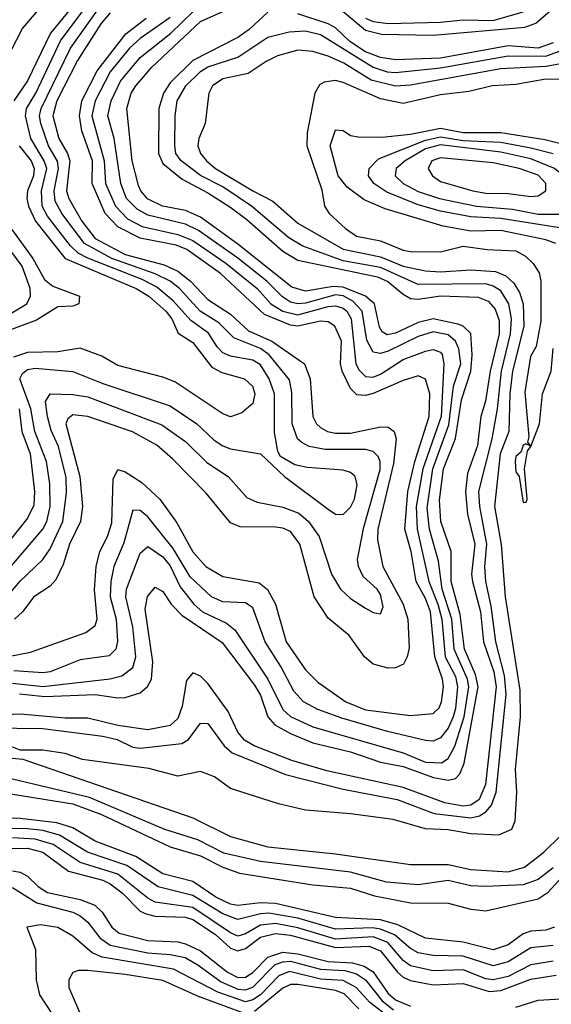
# Model space of a CAD drawing. Header units: inches. Extents: x 884549 to 1028252, y 526810 to 653624.
# Tile 240 of 256: x 910369 to 911785, y 601605 to 604226. Entities that reach past the tile are written whole.
import ezdxf

# ---------------------------------------------------------------- set-up
doc = ezdxf.new("R2010")
doc.units = ezdxf.units.IN
doc.header["$MEASUREMENT"] = 0
doc.layers.add('A9610', color=7, linetype='Continuous')

msp = doc.modelspace()

# ---------------------------------------------------------------- linework, layer by layer
at = {"layer": 'A9610', "color": 5}
for points, elevation in [([(910570, 604336), (910451.1, 604190), (910390, 604063.5), (910352.9, 604010)], 2580), ([(910310, 602729.4), (910430, 602869.3), (910440.9, 602890), (910449.6, 602930), (910449.5, 602990), (910440.1, 603050), (910409, 603130), (910398.3, 603190), (910369.2, 603270), (910376.1, 603283.9), (910390, 603294.9), (910410, 603298.6), (910510, 603289.4), (910590, 603257.8), (910770, 603198.5), (910840.8, 603150), (910886.6, 603106.6), (910910, 603091.6), (910930, 603083.8), (911010.3, 603070), (911074.4, 603010), (911190, 602922.9), (911210, 602910.1), (911230, 602908.7), (911250, 602928.1), (911260.3, 602950), (911267.5, 602987.5), (911262.7, 603010), (911250, 603020.6), (911230, 603027), (911134.2, 603034.2), (911101.4, 603041.4), (911063.1, 603063.1), (911056.1, 603076.1), (911047.1, 603127.1), (911047.5, 603230), (911033.6, 603270), (911010, 603307.2), (910990, 603319.3), (910930.5, 603330.5), (910910, 603339.5), (910894.7, 603354.7), (910871.8, 603391.8), (910825, 603425), (910778, 603478), (910734.4, 603514.4), (910694.6, 603534.6), (910550, 603591.6), (910524.9, 603604.9), (910504.4, 603624.4), (910443.2, 603703.2), (910428.7, 603730), (910426.9, 603770), (910440.7, 603830), (910434.4, 603850), (910398.2, 603910), (910384.6, 603970), (910386.9, 603990), (910411.8, 604030), (910477.1, 604170), (910570, 604293.6)], 2560), ([(910313.8, 602666.2), (910370, 602731.5), (910430.6, 602789.4), (910450, 602817.3), (910483.7, 602890), (910493.5, 602966.5), (910492.5, 603007.5), (910471.8, 603090), (910452.8, 603132.8), (910442.6, 603170), (910437.9, 603210), (910450, 603230.1), (910510, 603228.1), (910550, 603221.7), (910747.1, 603147.1), (910810, 603103.5), (910866.9, 603046.9), (910924.1, 603010), (910974, 602954), (911001.3, 602941.3), (911070, 602927.9), (911111.9, 602911.9), (911138, 602890), (911166.3, 602850), (911199.3, 602750), (911222.9, 602710), (911250, 602685.1), (911290, 602659.5), (911310, 602648.1), (911330, 602643.9), (911336.9, 602663.1), (911330, 602695.4), (911321.3, 602710), (911284, 602744), (911271.2, 602770), (911269, 602789), (911285.3, 602874.7), (911328.7, 603028.7), (911329, 603050), (911323.2, 603063.2), (911310, 603076.7), (911290, 603081.7), (911182.2, 603082.2), (911139.8, 603090), (911120.2, 603100.2), (911109.1, 603110), (911094.7, 603150), (911093.3, 603233.3), (911087.3, 603267.3), (911033.5, 603333.5), (911010.4, 603350.4), (910939.3, 603379.3), (910899.4, 603419.4), (910849.7, 603450), (910794.5, 603510), (910770, 603530.2), (910729.9, 603549.9), (910614.1, 603590), (910541, 603630), (910481.3, 603710), (910463, 603743), (910460.3, 603770), (910471.8, 603830), (910469.2, 603849.2), (910445.8, 603890), (910424.9, 603950), (910421.8, 603970), (910425.6, 603990), (910504.1, 604150), (910589.8, 604270.2)], 2540), ([(911030, 604246.4), (910980, 604200), (910950, 604178.7), (910830, 604117.6), (910770, 604057.9), (910752.1, 604030), (910739.6, 603990), (910738.1, 603870), (910750, 603843.5), (910801.4, 603801.4), (910870, 603765.5), (910928.1, 603728.1), (910974, 603694), (911069.4, 603610), (911110, 603585.8), (911321.6, 603541.6), (911349.1, 603529.1), (911390, 603495), (911410, 603484.2), (911430, 603481.9), (911490, 603490.6), (911590, 603487.7), (911616.7, 603476.7), (911635.4, 603455.4), (911645.6, 603425.6), (911645.9, 603390), (911621.9, 603290), (911609.8, 603210.2), (911596.8, 603170), (911587.9, 603092.1), (911561.9, 603018.1), (911555.8, 602970), (911561.5, 602910), (911581.3, 602830), (911572.6, 602750), (911575, 602730), (911596.1, 602650), (911604.2, 602570), (911631.7, 602490), (911638.2, 602450), (911609.2, 602190), (911592.9, 602150), (911570, 602134.9), (911550, 602132.5), (911501.4, 602141.4), (911390, 602182), (911186.5, 602226.5), (911093.5, 602253.5), (910993, 602293), (910968, 602308), (910949.5, 602329.5), (910924.5, 602384.5), (910870, 602459.2), (910850, 602478.6), (910830, 602487.6), (910813, 602467), (910801.9, 602398.1), (910790, 602365.4), (910770, 602347.4), (910710, 602335.8), (910630, 602346.8), (910550, 602366.3), (910490, 602366.5), (910370, 602377.1), (910290, 602373.6)], 2380), ([(910422.1, 604257.9), (910376.7, 604203.3), (910296.6, 604050)], 2620), ([(910350, 602459.6), (910430, 602450.5), (910610, 602471.1), (910641.1, 602478.9), (910670, 602501.9), (910678, 602530), (910670.2, 602609.8), (910651.4, 602690), (910652.9, 602710), (910690, 602805.4), (910710, 602823.8), (910750, 602795.9), (910770, 602771.8), (910796.1, 602716.1), (910832.4, 602670), (910855.4, 602650), (910919.4, 602619.4), (910942.1, 602602.1), (911030, 602470.1), (911069.3, 602390), (911090, 602371), (911150, 602343.3), (911390, 602274.1), (911450, 602249.3), (911492.5, 602247.5), (911510, 602258.8), (911527.7, 602292.3), (911552.7, 602370), (911564.7, 602450), (911561.9, 602470), (911526.1, 602550), (911519.4, 602630), (911493.7, 602710), (911484.6, 602784.6), (911460.2, 602870), (911454.5, 602925.5), (911469.2, 603030), (911512.1, 603147.9), (911524.3, 603250), (911543.4, 603310), (911538.3, 603350), (911530, 603369.9), (911510, 603386.7), (911470, 603395.2), (911430, 603382.2), (911350, 603343.4), (911330, 603337.2), (911310, 603341.2), (911293.1, 603373.1), (911281.4, 603450), (911256.5, 603476.5), (911230, 603490.7), (911210, 603493.3), (911130, 603471.7), (911110, 603469.5), (911090, 603474.3), (911068.4, 603488.4), (911027.4, 603530), (910950, 603590.9), (910845, 603665), (910810, 603681.9), (910710, 603705.9), (910681.3, 603721.3), (910653.7, 603750), (910638.3, 603790), (910620.3, 603910), (910603.3, 603970), (910612.8, 604010), (910637.2, 604062.8), (910690, 604125.7), (910771.4, 604190), (910830, 604246.9)], 2440), ([(910610, 604244.2), (910585.3, 604214.7), (910522.6, 604117.4), (910467.3, 604010), (910457.2, 603970), (910472.9, 603910), (910496, 603870), (910502.4, 603850), (910493.3, 603770), (910499.5, 603750), (910534.7, 603690), (910570, 603643.9), (910650, 603601), (910753.6, 603573.6), (910790, 603556.8), (910824, 603530), (910870, 603481), (910930, 603442), (910977.8, 603397.8), (911040.4, 603370), (911127.7, 603310), (911142.9, 603270), (911149.3, 603170), (911159.7, 603150), (911170, 603140.8), (911189.1, 603130), (911210, 603125.4), (911250, 603125.7), (911330, 603141.8), (911350, 603141.7), (911366.2, 603130), (911371.4, 603110), (911364.6, 603044.6), (911323, 602870), (911321.4, 602841.4), (911335.6, 602770), (911390.3, 602670), (911402.5, 602630), (911405.9, 602554.1), (911401.2, 602530), (911390.8, 602510), (911370, 602501), (911350, 602500.1), (911310, 602510.7), (911286.9, 602530), (911246.7, 602586.7), (911190, 602632.5), (911153.1, 602690), (911115.2, 602830), (911090, 602863.6), (911070, 602872.5), (911050, 602874.9), (910956, 602876), (910930, 602886.5), (910865.2, 602965.2), (910776.5, 603056.5), (910733.7, 603093.7), (910669.2, 603129.2), (910550, 603169.5), (910510, 603173.9), (910496.7, 603163.3), (910491.8, 603150), (910529.4, 603010), (910535.7, 602930), (910530.6, 602890), (910501.8, 602830), (910484.4, 602775.6), (910465.3, 602734.7), (910450, 602718.2), (910406.8, 602690), (910376.6, 602650), (910354.8, 602630)], 2520), ([(910368.5, 602431.5), (910435.9, 602424.1), (910570, 602430), (910630, 602420.3), (910650, 602421.7), (910690, 602434.4), (910709.1, 602450.9), (910719.8, 602470), (910723.7, 602516.3), (910703.4, 602656.6), (910709.1, 602690.9), (910730, 602715.3), (910750, 602704), (910771.9, 602670), (910801, 602641), (910907.9, 602567.9), (910994.1, 602454.1), (911010, 602427.4), (911029.8, 602370), (911048.8, 602348.8), (911090, 602325.6), (911150, 602301.3), (911250, 602276.6), (911330, 602249.4), (911390, 602237.5), (911471, 602209), (911510, 602201.9), (911530, 602205.9), (911541.3, 602218.7), (911552.8, 602247.2), (911590.2, 602450), (911583, 602483), (911553.4, 602550), (911542.3, 602642.3), (911517.9, 602730), (911517.7, 602810), (911490.5, 602890), (911487.3, 602947.3), (911497.8, 603030), (911529.3, 603110.7), (911545.6, 603214.4), (911570.6, 603290), (911574.2, 603334.2), (911570.3, 603390.3), (911550, 603409.9), (911535.7, 603415.7), (911470, 603429.8), (911430, 603419.5), (911370, 603391.4), (911347.5, 603387.5), (911334.7, 603394.7), (911327.1, 603407.1), (911313.8, 603470), (911290.3, 603490), (911230, 603514.4), (911203.9, 603516.1), (911130, 603503.4), (911093.7, 603513.7), (910950, 603628.6), (910850, 603700.1), (910810, 603717.8), (910749.3, 603730), (910709.4, 603749.4), (910691.4, 603770), (910684.9, 603784.9), (910668.2, 603850), (910654.2, 603990), (910665.8, 604030), (910677.9, 604050), (910720.4, 604099.6), (910850, 604221.5), (910911.5, 604248.5)], 2420), ([(911790, 604164.7), (911750, 604150.4), (911670, 604156.2), (911490, 604123.9), (911370, 604119.2), (911330, 604125.3), (911290, 604140.9), (911248.3, 604168.3), (911210, 604204.3), (911190, 604214.8), (911110, 604241.3)], 2380), ([(911230, 604248.2), (911290, 604197.8), (911332.5, 604187.5), (911470, 604184.9), (911713.9, 604206.1), (911743.3, 604216.7), (911781.4, 604250)], 2420), ([(911290, 604230.2), (911310, 604221.4), (911350, 604215.9), (911490, 604219.8), (911550, 604226), (911630, 604223.7), (911710, 604246.7)], 2440), ([(910310, 602525.4), (910397.8, 602542.2), (910545.4, 602594.6), (910570, 602613.2), (910575.3, 602630), (910568.2, 602708.2), (910572.2, 602770), (910582.3, 602810), (910602.7, 602850), (910613.8, 602886.2), (910617.6, 603002.4), (910630, 603028.8), (910650, 603022.5), (910694.2, 602994.2), (910742.1, 602950), (910787, 602887), (910830, 602809.2), (910864.6, 602770), (910910, 602743.4), (911006.8, 602726.8), (911028.8, 602708.8), (911050.3, 602670), (911078.4, 602570), (911130, 602495.4), (911162.5, 602462.5), (911237.5, 602410), (911290, 602389.2), (911410, 602373.7), (911470, 602379.3), (911485.8, 602394.2), (911492.3, 602410), (911497.8, 602450), (911495.4, 602470), (911474.7, 602530), (911462.7, 602650), (911450, 602685.1), (911425.2, 602730), (911411.7, 602810), (911394.8, 602870), (911402.2, 602970), (911421.5, 603050), (911459.3, 603170), (911461.2, 603230), (911450, 603268.8), (911430, 603277.7), (911390, 603265.6), (911310, 603230.8), (911290, 603225.4), (911267, 603227), (911250, 603244.1), (911227.4, 603290), (911222.9, 603310), (911226.2, 603370), (911208.1, 603410), (911190, 603421.5), (911170, 603423.6), (911110, 603410.4), (911090, 603412.8), (911021.2, 603441.2), (910903.6, 603550), (910814.3, 603614.3), (910785.8, 603625.8), (910690, 603644.2), (910630, 603674.7), (910596.8, 603710), (910561.5, 603790), (910562.6, 603850), (910534.6, 603930), (910527.7, 603970), (910533.9, 604010), (910575, 604090), (910651.8, 604188.2), (910705.4, 604230)], 2480), ([(910770, 604231.9), (910690, 604175.6), (910661.2, 604150), (910610, 604087.6), (910569.6, 604010), (910561.3, 603970), (910593.9, 603850), (910597.7, 603790), (910623.7, 603730), (910655.7, 603695.7), (910695.4, 603675.4), (910790, 603654.1), (910830, 603638.3), (910918, 603578), (911001.2, 603510), (911037.6, 603470), (911070, 603450.1), (911110, 603440.5), (911190, 603462.8), (911210, 603464.4), (911230, 603457.8), (911239.9, 603450), (911251.6, 603430), (911264.4, 603310), (911272.9, 603292.9), (911290, 603276.5), (911310, 603274.8), (911330, 603282.8), (911390, 603321.6), (911450, 603343.2), (911470, 603347.8), (911490, 603340.9), (911494.4, 603334.4), (911498.9, 603310), (911491, 603170), (911442.6, 603030), (911424.5, 602930), (911427.1, 602870), (911458.3, 602730), (911482.9, 602670), (911493.3, 602630), (911502.1, 602530), (911530, 602477.3), (911535, 602450), (911530, 602392.4), (911523.5, 602370), (911510, 602340.3), (911490, 602313.8), (911470, 602305.2), (911450, 602306.9), (911348.9, 602331.1), (911226.9, 602366.9), (911162.7, 602390), (911125, 602410), (911098.7, 602438.7), (911064.2, 602504.2), (911022.2, 602570), (910990, 602660.4), (910970, 602673.7), (910910, 602676.6), (910879.9, 602690), (910823.1, 602743.1), (910777.9, 602817.9), (910710, 602902.5), (910690, 602919.8), (910670, 602920.6), (910646.3, 602833.7), (910619.3, 602770), (910612, 602730), (910610, 602690), (910625.6, 602630), (910629.6, 602570.4), (910625, 602550), (910607.4, 602532.6), (910530, 602521.9), (910450, 602490.1), (910430, 602487.2), (910352.8, 602492.8)], 2460), ([(910290, 602341), (910430, 602338.8), (910590, 602318.5), (910628.6, 602310), (910669.8, 602289.8), (910690, 602287), (910801, 602299), (910818.6, 602310), (910850, 602353), (910870, 602352.5), (910913.1, 602293.1), (910934.3, 602274.3), (911076.8, 602216.8), (911230, 602178), (911374.3, 602150), (911473.1, 602113.1), (911570, 602101), (911593.5, 602106.5), (911610, 602116.9), (911625.3, 602134.7), (911637.6, 602170), (911664.7, 602430), (911660.3, 602480.3), (911636.9, 602570), (911624.4, 602664.4), (911610, 602730), (911607.6, 602770), (911612.7, 602830), (911594.4, 602930), (911591.9, 602970), (911627, 603110), (911641.5, 603190), (911652, 603290), (911675.7, 603390), (911679, 603430), (911672, 603470), (911650, 603503.9), (911630, 603517), (911610, 603523.2), (911430, 603520.8), (911330, 603566.1), (911230, 603584.1), (911123.1, 603623.1), (911085.7, 603645.6), (910986.2, 603730), (910910, 603781.3), (910850, 603811.2), (910799, 603850), (910784.7, 603870), (910781.6, 603890), (910783.1, 603970), (910787.9, 604010), (910811.2, 604050), (910850, 604088.2), (910870, 604100.6), (910950, 604126), (911030, 604179.3), (911086.6, 604193.4), (911130, 604196.6), (911170, 604186.4), (911310, 604099.4), (911347.4, 604087.4), (911370, 604085.1), (911490, 604097.8), (911669.7, 604129.7), (911770, 604128.6), (911830, 604151.5)], 2360), ([(911830, 604112.5), (911770, 604101.6), (911650, 604095.6), (911410, 604051.6), (911370, 604049), (911304.7, 604064.7), (911231.9, 604110), (911190, 604128.5), (911150, 604141.5), (911110, 604144.6), (911055.8, 604130), (911025, 604115), (910977.5, 604082.5), (910910, 604068.3), (910882.6, 604050), (910872.7, 604030), (910863, 603950), (910845.9, 603910), (910843.2, 603890), (910850.4, 603870), (910866.3, 603850), (910890.4, 603830), (910990, 603770), (911043.3, 603743.3), (911110, 603684.1), (911230, 603615.5), (911330, 603595), (911390, 603570.1), (911450, 603557.2), (911490, 603555.2), (911570, 603560.4), (911635.8, 603555.8), (911664, 603544), (911684.6, 603524.6), (911699.8, 603499.8), (911709.8, 603470), (911711.5, 603410), (911681.1, 603290), (911674.2, 603230), (911671.6, 603130), (911648.3, 603070), (911633.5, 602930), (911651.2, 602828.8), (911661.9, 602690), (911701.2, 602441.2), (911701.5, 602370), (911688.5, 602230), (911691.7, 602170), (911687.6, 602092.4), (911678.4, 602070), (911644.5, 602055.5), (911570, 602059.1), (911510, 602069.2), (911450, 602072.2), (911363.5, 602096.5), (911250, 602112.1), (911130, 602121.7), (911058.1, 602138.1), (910930, 602179.3), (910887.9, 602210), (910850, 602224.4), (910790, 602212.1), (910712.7, 602232.7), (910536.2, 602256.2), (910490, 602272.1), (910430, 602281.7), (910370, 602281.5), (910347.7, 602290)], 2340), ([(911850, 604066.6), (911770, 604067.5), (911690, 604053.7), (911628.3, 604050), (911565.5, 604034.5), (911490, 604026.4), (911390, 604003.3), (911330, 604015.4), (911230, 604058.7), (911210, 604064), (911180, 604060), (911167.3, 604052.7), (911155.3, 604030), (911134.8, 603925.2), (911134, 603890), (911173.4, 603773.4), (911180.6, 603730), (911193.3, 603710), (911236.6, 603670), (911265.8, 603650), (911330, 603636.9), (911390, 603612.5), (911410, 603608.6), (911490, 603608.4), (911550, 603623.3), (911613.9, 603613.9), (911690, 603610.4), (911716.4, 603596.4), (911736.9, 603576.9), (911752.1, 603552.1), (911757.1, 603530), (911756.9, 603423.1), (911744.4, 603355.6), (911729.2, 603329.2), (911714.5, 603234.5), (911724.7, 603115.3), (911721.7, 603101.7), (911728.4, 603091.6), (911716.8, 603096.8), (911710, 603093.1), (911704.1, 603075.9), (911690, 603063), (911688.1, 603050), (911690, 603022.7), (911699.5, 603010), (911710, 602940.9), (911718, 602942), (911720.7, 602950), (911713, 603030), (911721.5, 603078.5), (911730, 603089.4), (911753.7, 603150), (911761, 603230), (911784.7, 603290), (911789.3, 603350.7)], 2320), ([(911796.6, 603630), (911770, 603639.8), (911650, 603665), (911570, 603663.3), (911496.5, 603676.5), (911342.2, 603722.2), (911286.2, 603746.2), (911240.6, 603780.6), (911217.3, 603810), (911195.7, 603890), (911210, 603932.9), (911230, 603931.3), (911250, 603917.6), (911270, 603914.4), (911333.6, 603913.6), (911410, 603920.9), (911490, 603936.9), (911550, 603925.9), (911650, 603925.6), (911767.2, 603907.2), (911950, 603862.2)], 2320), ([(911830, 603668), (911650, 603696.4), (911570, 603701.5), (911490, 603716), (911430, 603733.2), (911346.8, 603766.8), (911312.2, 603790), (911297.6, 603810), (911299.4, 603830), (911324.2, 603855.8), (911450, 603905), (911490, 603914.2), (911550, 603904.4), (911650, 603899.8), (911730, 603885), (911789.5, 603869.5)], 2340), ([(910367.7, 603890), (910399.3, 603850), (910407.7, 603830), (910406, 603810), (910389.4, 603770), (910387.7, 603750), (910392.1, 603730), (910410.6, 603690), (910489.7, 603590), (910679.2, 603510), (910713, 603490), (910758.4, 603450), (910773.7, 603430), (910791.3, 603391.3), (910830, 603366.6), (910880.7, 603300.7), (910907, 603287), (910967.7, 603270), (910988.7, 603250), (910994.8, 603230), (910990, 603204.1), (910960.7, 603179.3), (910930, 603168.4), (910910, 603176.6), (910781.9, 603261.9), (910750, 603274.5), (910630, 603305.7), (910587.8, 603330), (910530, 603351.2), (910470, 603341.4), (910390, 603339.7), (910352.6, 603327.4)], 2580), ([(910347.5, 603667.5), (910404.2, 603590), (910434.8, 603534.8), (910456.9, 603516.9), (910528, 603490), (910526.4, 603470), (910510, 603463.7), (910470, 603461.3), (910413.9, 603426.1), (910330, 603394.7)], 2620), ([(910330, 603435), (910387.9, 603470), (910397.9, 603490), (910396.7, 603510), (910375.2, 603570), (910330, 603631.3)], 2640), ([(910367.3, 603190), (910374.2, 603130), (910396.9, 603070), (910407.9, 602970), (910406.2, 602933.8), (910390, 602899.3), (910341.7, 602838.3)], 2580), ([(910242.7, 602270), (910377.4, 602257.4), (910830, 602101.2), (910930, 602051.3), (911030, 602024.3), (911210, 602005.6), (911410, 601976.9), (911510, 601977.2), (911570, 601963.5), (911670, 601957.8), (911713.3, 601970), (911764.7, 602010), (911810, 602054.5)], 2340), ([(911790, 601968.2), (911750, 601937.5), (911710, 601923.3), (911610, 601918.1), (911570, 601920.4), (911510, 601934.4), (911430, 601923.3), (911345.4, 601930), (911250, 601956.4), (911010, 601984.6), (910912.8, 602007.2), (910843.1, 602043.1), (910755.4, 602070), (910555.1, 602155.1), (910350, 602203.8), (910230, 602218.1), (910150, 602213), (910096.7, 602203.3), (910025.3, 602174.7), (910000, 602156.9)], 2360), ([(910000, 602096.9), (910045.1, 602134.9), (910110, 602161.9), (910250, 602180), (910510, 602138.3), (910586.8, 602110), (910770, 602024.3), (910850, 601999.9), (910910, 601969.7), (910954.2, 601954.2), (911150, 601922.5), (911250, 601913.8), (911313.6, 601893.6), (911410, 601874.6), (911510, 601874.1), (911570, 601858.1), (911610, 601853.3), (911750, 601885.8), (911776.6, 601903.4), (911833.9, 601966.1)], 2380), ([(911793.2, 601810), (911770, 601801.8), (911730, 601799.5), (911710, 601792.6), (911670, 601763.1), (911630, 601749.7), (911550, 601770.1), (911450, 601780.6), (911376.1, 601816.1), (911330, 601829.5), (911210, 601835.5), (911050, 601873.4), (911010, 601874.7), (910950, 601868.1), (910930, 601871.6), (910891.5, 601890), (910830, 601931.9), (910750, 601952), (910677.9, 601997.9), (910570, 602039.5), (910510, 602075), (910468, 602088), (910370, 602099.7), (910230, 602103.8)], 2420), ([(911790, 601761.6), (911730, 601755.3), (911670, 601717.9), (911630, 601707.6), (911550, 601733.3), (911470, 601734.8), (911430, 601741.7), (911410, 601753), (911367.1, 601790), (911330, 601805.2), (911308.2, 601808.2), (911210, 601804.8), (911110, 601834.4), (911032.4, 601847.6), (911010, 601845.9), (910950, 601830.2), (910910, 601845.9), (910830, 601894.6), (910737.3, 601917.3), (910654, 601974), (910549.7, 602009.7), (910474.9, 602054.9), (910430, 602067.1), (910390, 602071.8), (910230, 602072.6)], 2440), ([(911790, 601719.5), (911730, 601709.6), (911670, 601678.9), (911630, 601669.6), (911610, 601673), (911550, 601696.3), (911470, 601694.3), (911410, 601707.5), (911390, 601721.5), (911349, 601769), (911310, 601784.1), (911210, 601778.6), (911110, 601808.6), (911050, 601819.6), (911010, 601815.3), (910970, 601792.2), (910950, 601786.2), (910930, 601795.3), (910830, 601862.2), (910730, 601877), (910710, 601887.3), (910630, 601951.5), (910530, 601982.5), (910458.3, 602030), (910410, 602044.2), (910350, 602047.8)], 2460), ([(910250, 602019.2), (910390, 602020.2), (910430.6, 602010), (910498.9, 601958.9), (910590, 601935.2), (910610, 601926), (910641.9, 601901.9), (910690, 601852.9), (910705.3, 601845.3), (910730, 601839.4), (910810, 601836.7), (910830, 601830.4), (910890, 601790.5), (910930, 601754.5), (910950, 601747), (910970, 601753.2), (911010, 601783.5), (911050, 601793.2), (911090, 601789), (911210, 601756.2), (911299.4, 601759.4), (911330, 601747.5), (911375.5, 601690), (911390, 601677), (911410, 601668.5), (911470, 601657.1), (911550, 601659.9), (911619, 601639), (911650, 601641.4), (911730, 601671.9), (911797.5, 601682.5)], 2480), ([(910350, 601960.2), (910370, 601956.4), (910390, 601945.7), (910418.3, 601918.3), (910442.9, 601902.9), (910530, 601883.5), (910568.5, 601868.5), (910588.7, 601850), (910614.3, 601810), (910634, 601794), (910710, 601774.7), (910790, 601771.2), (910810, 601766.1), (910850, 601747.3), (910921.9, 601690), (910950, 601676.3), (910970, 601677), (910990, 601689.4), (911030.1, 601729.9), (911070, 601743.3), (911110, 601739.2), (911190, 601718.8), (911255.4, 601715.4), (911286.4, 601706.4), (911310, 601691.3), (911350, 601633.7), (911370, 601617), (911410, 601600)], 2520), ([(910350, 601916.1), (910414.8, 601874.8), (910509.9, 601850), (910530, 601840.2), (910550, 601823.3), (910582.2, 601782.2), (910610, 601762.3), (910710, 601741.8), (910770, 601737.8), (910809.2, 601729.2), (910843.4, 601710), (910905.1, 601665.1), (910950, 601645.3), (910970, 601643.4), (910990, 601650.5), (911049.5, 601710.5), (911070, 601718.3), (911090, 601719.6), (911170, 601698.3), (911234.6, 601694.6), (911265.7, 601685.7), (911290.3, 601670.3), (911334.4, 601614.4), (911364.3, 601590)], 2540), ([(911351.2, 601571.2), (911301.6, 601610), (911265.3, 601650), (911230, 601668.4), (911170, 601672.1), (911087.5, 601692.5), (911059.4, 601680.6), (911010, 601630.3), (910990, 601616.4), (910970, 601611.6), (910896.8, 601636.8), (910778.4, 601698.4), (910588.2, 601730), (910562.2, 601742.2), (910510, 601786.2), (910470, 601809), (910423.9, 601816.1), (910388.2, 601810), (910410.8, 601750.8), (910412.9, 601670), (910421.9, 601630), (910472.6, 601552.6)], 2560), ([(910970, 601579.2), (910845.2, 601625.2), (910750, 601668), (910650, 601684.6), (910550, 601694.6), (910525.2, 601694.8), (910510, 601689.8), (910499.5, 601670), (910500.1, 601650), (910559.7, 601510)], 2580), ([(911272.4, 601592.4), (911232.8, 601632.8), (911210, 601641.9), (911110, 601658), (911090, 601657.5), (911070, 601647.7), (910994, 601586)], 2580), ([(911690, 601597.3), (911750, 601616.3), (911810, 601619.2)], 2520)]:
    msp.add_lwpolyline(points, dxfattribs=dict(at, elevation=elevation))
for points, elevation in [([(911490, 603892.6), (911450, 603881.8), (911395.5, 603850), (911371.3, 603830), (911368.9, 603810), (911390.1, 603790), (911430, 603768.9), (911486.6, 603750), (911585.2, 603730), (911681.3, 603721.3), (911750, 603708.4), (911830, 603707.9), (911850, 603717.2), (911862.6, 603730), (911872.3, 603750), (911866.6, 603770), (911793.5, 603830), (911730, 603855.5), (911650, 603873.8)], 2360), ([(911490, 603858.7), (911466.3, 603850), (911456.4, 603830), (911467.9, 603810), (911490, 603795.7), (911575.6, 603770), (911610, 603763.8), (911670, 603763.6), (911730, 603755.4), (911750, 603757.5), (911769.9, 603770), (911770.6, 603790), (911750, 603812.1), (911698.9, 603830), (911630, 603844.7)], 2380)]:
    msp.add_lwpolyline(points, close=True, dxfattribs=dict(at, elevation=elevation))

doc.saveas('drawing.dxf')
